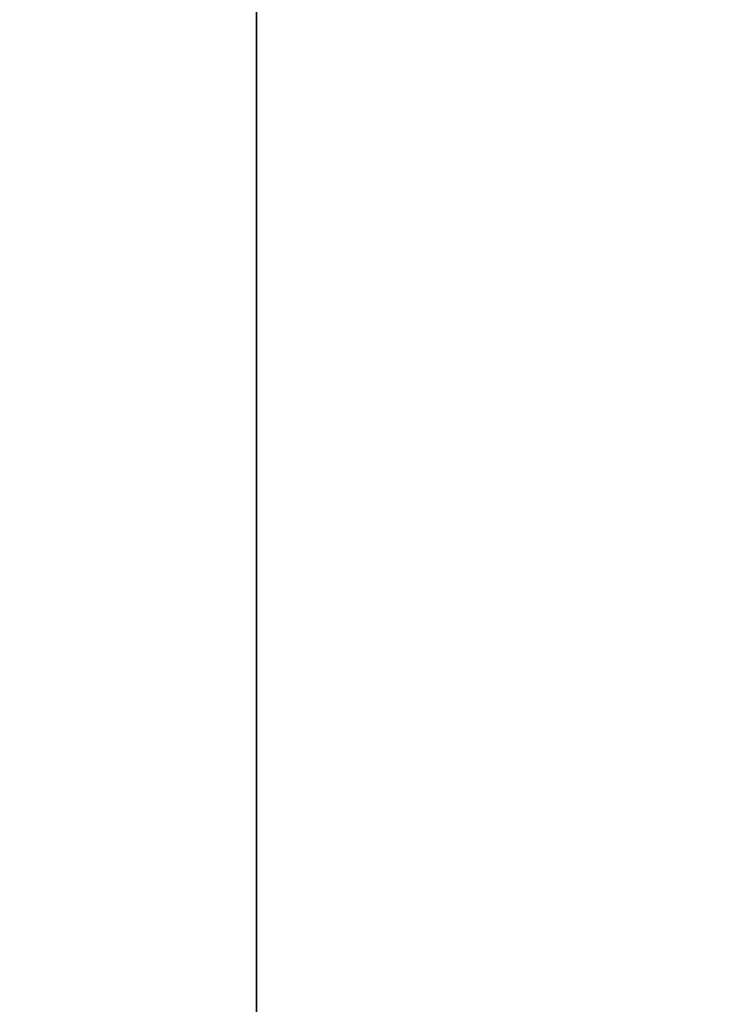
# Model space of a CAD drawing. Header units: millimetres. Extents: x -603 to 3703, y -115 to 193.
# Tile 44 of 256: x -414.42 to -410.29, y -11.09 to -5.2. Entities that reach past the tile are written whole.
import ezdxf

# ---------------------------------------------------------------- set-up
doc = ezdxf.new("R2010")
doc.units = ezdxf.units.MM
doc.layers.add('151', color=7, linetype='Continuous', true_color=0xffffff)

# ---------------------------------------------------------------- blocks, each defined once
blk = doc.blocks.new('UG_SURFACE_001')
at = {"layer": '151', "color": 252, "linetype": 'Continuous', "lineweight": 35}
for points in [[(603, -18, 2212.25), (603, 174.4, 2212.25), (-603, 174.4, 2212.25), (-603, -18, 2212.25)], [(-453, -18, 2062.2499), (-453, 174.4, 2062.2499), (453, 174.4, 2062.2499), (453, -18, 2062.2499)]]:
    blk.add_3dface(points, dxfattribs=at)
blk = doc.blocks.new('UG_SURFACE_033')
at = {"layer": '151', "color": 252, "linetype": 'Continuous', "lineweight": 35}
for points in [[(-414.5, 14.42, 2021.75), (-414.5, -29.92, 2021.75), (-413, -29.92, 2020.2501), (-413, 14.42, 2020.2501)], [(-413, 14.42, -7.75), (-413, -29.92, -7.75), (-414.5, -29.92, -7.75), (-414.5, 14.42, -7.75)], [(-413, -29.92, 2020.2501), (-413, -29.92, -7.75), (-413, 14.42, -7.75), (-413, 14.42, 2020.2501)]]:
    blk.add_3dface(points, dxfattribs=at)
blk = doc.blocks.new('UG_SURFACE_034')
at = {"layer": '151', "color": 252, "linetype": 'Continuous', "lineweight": 35}
for points in [[(-414.5, 14.42, 2021.75), (-414.5, -29.92, 2021.75), (-413, -29.92, 2020.2501), (-413, 14.42, 2020.2501)], [(-413, 14.42, -7.75), (-413, -29.92, -7.75), (-414.5, -29.92, -7.75), (-414.5, 14.42, -7.75)], [(-413, -29.92, 2020.2501), (-413, -29.92, -7.75), (-413, 14.42, -7.75), (-413, 14.42, 2020.2501)]]:
    blk.add_3dface(points, dxfattribs=at)
blk = doc.blocks.new('UG_SURFACE_035')
at = {"layer": '151', "color": 252, "linetype": 'Continuous', "lineweight": 35}
for points in [[(-414.5, -29.92, 2021.75), (414.5, -29.92, 2021.75), (414.5, 14.42, 2021.75), (-414.5, 14.42, 2021.75)], [(-413, 14.42, 2020.2501), (-413, -29.92, 2020.2501), (-414.5, -29.92, 2021.75), (-414.5, 14.42, 2021.75)], [(-413, -29.92, 2020.2501), (-413, 14.42, 2020.2501), (413, 14.42, 2020.2501), (413, -29.92, 2020.2501)]]:
    blk.add_3dface(points, dxfattribs=at)

msp = doc.modelspace()

# ---------------------------------------------------------------- linework, layer by layer
at = {"layer": '151', "color": 252, "linetype": 'Continuous', "lineweight": 35, "true_color": 0x939598}
for p, q in [((-413, -29.92, 2020.25), (-413, 14.42, 2020.25)), ((-413, -29.92, 2020.25), (-413, 14.42, 2020.25)), ((-413, -29.92, 2020.25), (-413, 14.42, 2020.25)), ((-413, 14.42, -7.75), (-413, -29.92, -7.75)), ((-413, 14.42, -7.75), (-413, -29.92, -7.75))]:
    msp.add_line(p, q, dxfattribs=at)

# ---------------------------------------------------------------- block references
for name in ['UG_SURFACE_001', 'UG_SURFACE_033', 'UG_SURFACE_034', 'UG_SURFACE_035']:
    msp.add_blockref(name, (0, 0), dxfattribs=at)

doc.saveas('drawing.dxf')
